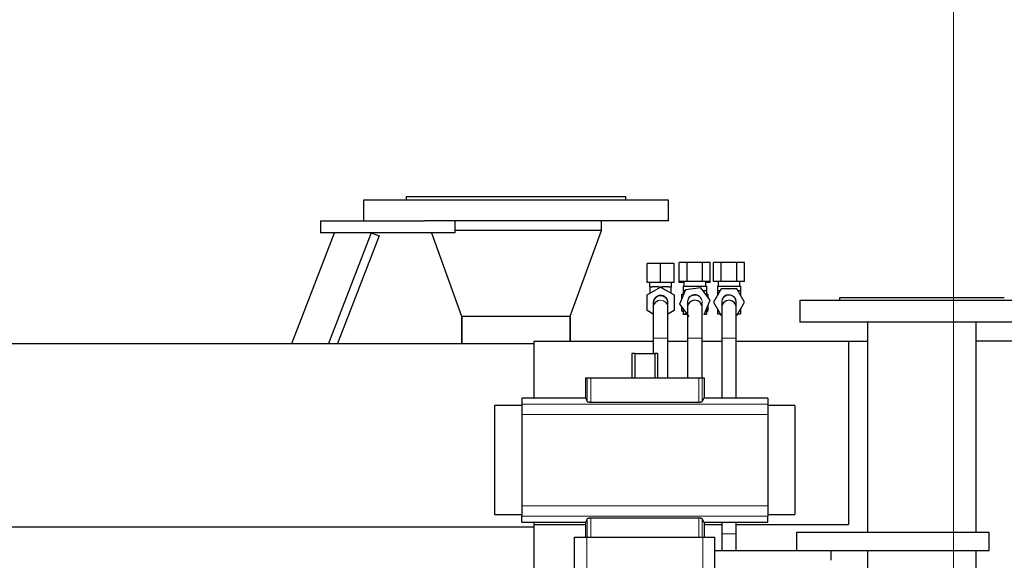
# Model space of a CAD drawing. Header units: inches. Extents: x 0 to 29700, y -16 to 21000.
# Tile 200 of 212: x 25683 to 26489, y 17256 to 17699. Entities that reach past the tile are written whole.
import ezdxf

# ---------------------------------------------------------------- set-up
doc = ezdxf.new("R2010")
doc.units = ezdxf.units.IN
doc.layers.add('254', color=7, linetype='Continuous', true_color=0xffffff)
doc.styles.add('latin_extended', font='simplex.shx')
doc.dimstyles.get("Standard").update_dxf_attribs({"dimtxt": 0.18, "dimasz": 0.18, "dimexe": 0.18, "dimexo": 0.0625, "dimgap": 0.09, "dimtad": 0, "dimtih": 1, "dimtoh": 1, "dimdec": 4, "dimzin": 0, "dimdsep": 46, "dimtxsty": 'Standard', "dimcen": 0.09, "dimadec": 0, "dimazin": 0, "dimtfac": 1, "dimtdec": 4, "dimtofl": 0, "dimtmove": 0, "dimatfit": 3, "dimfxl": 1, "dimtolj": 1, "dimtzin": 0, "dimarcsym": 0})

# ---------------------------------------------------------------- blocks, each defined once
blk = doc.blocks.new('_U6')
at = {"layer": '254', "color": 3, "linetype": 'Continuous', "lineweight": 13, "transparency": 16777216}
for p, q in [((26447.58, 14846.64), (26447.58, 18248.85)), ((27004.47, 17748.85), (27004.47, 18248.85)), ((26622.58, 18198.85), (26829.47, 18198.85))]:
    blk.add_line(p, q, dxfattribs=at)
at = {"layer": '254', "color": 3, "transparency": 16777216}
for points in [[(26622.58, 18228.01), (26622.58, 18169.68), (26447.58, 18198.85)], [(26829.47, 18169.68), (26829.47, 18228.01), (27004.47, 18198.85)]]:
    blk.add_solid(points, dxfattribs=at)
at = {"layer": 'Defpoints', "color": 0, "transparency": 16777216}
for p in [(27004.47, 18198.85), (27004.47, 17698.85), (26447.58, 14796.64)]:
    blk.add_point(p, dxfattribs=at)
at = {"layer": '254', "color": 2, "lineweight": 13, "transparency": 16777216, "insert": (26501.02, 18461.35), "char_height": 175, "attachment_point": 1, "style": 'latin_extended'}
blk.add_mtext('\\A1;557', dxfattribs=at)

msp = doc.modelspace()

# ---------------------------------------------------------------- linework, layer by layer
at = {"layer": '254', "color": 2, "linetype": 'Continuous', "lineweight": 25}
for p, q in [((25964.075, 17551.219), (25964.075, 17534.219)), ((26214.075, 17551.219), (25964.075, 17551.219)), ((25999.075, 17554.219), (25999.075, 17551.219)), ((25999.075, 17554.219), (26179.075, 17554.219)), ((26179.075, 17551.219), (26179.075, 17554.219)), ((26214.075, 17534.219), (26214.075, 17551.219)), ((25929.075, 17534.219), (26014.074, 17534.219)), ((25929.075, 17534.219), (25929.075, 17524.219)), ((26214.075, 17534.219), (26014.072, 17534.219)), ((26039.075, 17534.219), (26039.075, 17524.219)), ((26159.075, 17526.219), (26159.075, 17534.219)), ((26159.075, 17526.219), (26039.075, 17526.219)), ((26159.075, 17526.219), (26039.075, 17526.219)), ((26133.597, 17456.219), (26159.075, 17526.219)), ((25905.382, 17433.608), (25940.444, 17524.217)), ((26039.075, 17524.219), (25929.075, 17524.219)), ((25970.605, 17524.219), (25935.544, 17433.61)), ((25976.932, 17521.771), (25942.818, 17433.611)), ((25970.605, 17524.219), (25976.932, 17521.771)), ((26019.803, 17524.219), (26044.553, 17456.219)), ((26207.575, 17499.112), (26196.575, 17499.112)), ((26196.575, 17483.612), (26196.575, 17499.112)), ((26218.575, 17499.112), (26207.575, 17499.112)), ((26207.575, 17483.612), (26207.575, 17499.112)), ((26218.575, 17483.612), (26218.575, 17499.112)), ((26229.224, 17500.112), (26222.874, 17500.112)), ((26222.874, 17484.612), (26222.874, 17500.112)), ((26241.926, 17500.112), (26229.224, 17500.112)), ((26229.224, 17484.612), (26229.224, 17500.112)), ((26248.277, 17500.112), (26241.926, 17500.112)), ((26241.926, 17484.612), (26241.926, 17500.112)), ((26248.277, 17484.612), (26248.277, 17500.112)), ((26257.224, 17500.112), (26250.874, 17500.112)), ((26250.874, 17484.612), (26250.874, 17500.112)), ((26269.926, 17500.112), (26257.224, 17500.112)), ((26257.224, 17484.612), (26257.224, 17500.112)), ((26276.277, 17500.112), (26269.926, 17500.112)), ((26269.926, 17484.612), (26269.926, 17500.112)), ((26276.277, 17484.612), (26276.277, 17500.112)), ((26207.575, 17483.612), (26196.575, 17483.612)), ((26196.575, 17473.462), (26207.575, 17479.813)), ((26198.575, 17483.612), (26198.575, 17480.112)), ((26199.075, 17480.112), (26198.575, 17480.112)), ((26199.075, 17474.906), (26199.075, 17480.112)), ((26199.075, 17480.112), (26200.764, 17480.112)), ((26205.887, 17480.112), (26200.764, 17480.112)), ((26205.887, 17480.112), (26207.575, 17480.112)), ((26218.575, 17483.612), (26207.575, 17483.612)), ((26207.575, 17480.112), (26209.264, 17480.112)), ((26207.575, 17479.813), (26207.575, 17480.112)), ((26207.575, 17479.813), (26218.575, 17473.462)), ((26214.387, 17480.112), (26209.264, 17480.112)), ((26214.387, 17480.112), (26216.075, 17480.112)), ((26216.575, 17480.112), (26216.075, 17480.112)), ((26216.075, 17474.906), (26216.075, 17480.112)), ((26216.575, 17480.112), (26216.575, 17483.612)), ((26229.224, 17484.612), (26222.874, 17484.612)), ((26222.874, 17483.612), (26222.874, 17484.612)), ((26226.575, 17483.612), (26222.874, 17483.612)), ((26227.861, 17477.703), (26222.979, 17465.977)), ((26227.861, 17477.703), (26222.979, 17465.977)), ((26226.075, 17480.612), (26226.075, 17477.112)), ((26226.075, 17480.612), (26245.075, 17480.612)), ((26226.075, 17477.112), (26227.616, 17477.112)), ((26226.075, 17477.112), (26226.075, 17473.413)), ((26226.575, 17484.612), (26226.575, 17480.612)), ((26240.457, 17479.338), (26227.861, 17477.703)), ((26240.457, 17479.338), (26227.861, 17477.703)), ((26227.861, 17477.703), (26227.861, 17477.703)), ((26241.926, 17484.612), (26229.224, 17484.612)), ((26240.457, 17479.338), (26240.457, 17479.338)), ((26248.171, 17469.247), (26240.457, 17479.338)), ((26248.277, 17484.612), (26241.926, 17484.612)), ((26242.159, 17477.112), (26245.075, 17477.112)), ((26244.575, 17480.612), (26244.575, 17484.612)), ((26248.277, 17483.612), (26244.575, 17483.612)), ((26245.075, 17480.612), (26245.075, 17477.112)), ((26245.075, 17477.112), (26245.075, 17473.297)), ((26248.277, 17483.612), (26248.277, 17484.612)), ((26257.224, 17484.612), (26250.874, 17484.612)), ((26257.225, 17478.612), (26250.874, 17467.612)), ((26257.224, 17478.612), (26250.874, 17467.612)), ((26254.075, 17480.612), (26254.075, 17477.112)), ((26254.075, 17480.612), (26273.075, 17480.612)), ((26254.075, 17477.112), (26256.359, 17477.112)), ((26254.075, 17477.112), (26254.075, 17473.157)), ((26254.575, 17484.612), (26254.575, 17480.612)), ((26269.926, 17484.612), (26257.224, 17484.612)), ((26269.926, 17478.612), (26257.224, 17478.612)), ((26257.224, 17478.612), (26257.225, 17478.612)), ((26269.926, 17478.612), (26257.225, 17478.612)), ((26276.277, 17484.612), (26269.926, 17484.612)), ((26276.277, 17467.612), (26269.926, 17478.612)), ((26269.926, 17478.612), (26269.926, 17478.612)), ((26270.792, 17477.112), (26273.075, 17477.112)), ((26272.575, 17480.612), (26272.575, 17484.612)), ((26273.075, 17480.612), (26273.075, 17477.112)), ((26273.075, 17477.112), (26273.075, 17473.157)), ((26196.575, 17460.761), (26196.575, 17473.462)), ((26218.575, 17473.462), (26218.575, 17460.761)), ((26226.075, 17474.329), (26224.575, 17473.462)), ((26224.575, 17473.462), (26224.575, 17469.81)), ((26243.289, 17457.521), (26248.171, 17469.247)), ((26246.575, 17473.462), (26245.075, 17474.329)), ((26246.575, 17471.334), (26246.575, 17473.462)), ((26321.575, 17469.219), (26321.575, 17451.219)), ((26321.575, 17469.219), (26521.575, 17469.219)), ((26354.075, 17471.219), (26354.075, 17469.219)), ((26489.075, 17471.219), (26354.075, 17471.219)), ((26201.576, 17457.873), (26196.575, 17460.761)), ((26201.575, 17466.892), (26201.575, 17463.331)), ((26201.576, 17463.427), (26201.576, 17463.33)), ((26201.607, 17467.728), (26201.607, 17467.728)), ((26213.539, 17466.7), (26213.566, 17467.085)), ((26213.567, 17462.788), (26213.575, 17463.112)), ((26218.575, 17460.761), (26213.574, 17457.873)), ((26213.575, 17463.331), (26213.575, 17466.892)), ((26222.979, 17465.977), (26230.693, 17455.886)), ((26222.979, 17465.977), (26222.979, 17465.977)), ((26222.979, 17465.977), (26230.693, 17455.886)), ((26224.575, 17463.889), (26224.575, 17460.761)), ((26224.575, 17460.761), (26226.075, 17459.895)), ((26226.075, 17461.927), (26226.075, 17458.112)), ((26229.575, 17467.4), (26229.575, 17463.323)), ((26241.575, 17463.323), (26241.575, 17467.4)), ((26245.075, 17461.811), (26245.075, 17458.112)), ((26245.075, 17459.895), (26246.575, 17460.761)), ((26246.575, 17460.761), (26246.575, 17465.413)), ((26250.874, 17467.612), (26257.224, 17456.612)), ((26250.874, 17467.612), (26257.225, 17456.612)), ((26250.874, 17467.612), (26250.874, 17467.612)), ((26254.075, 17462.066), (26254.075, 17458.112)), ((26257.575, 17467.442), (26257.575, 17463.282)), ((26269.575, 17467.444), (26269.575, 17467.483)), ((26269.575, 17463.282), (26269.575, 17467.442)), ((26269.926, 17456.612), (26276.277, 17467.612)), ((26273.075, 17462.066), (26273.075, 17458.112)), ((26044.553, 17456.219), (26133.597, 17456.219)), ((26044.625, 17433.611), (26044.625, 17456.219)), ((26044.625, 17456.219), (26044.625, 17433.611)), ((26133.525, 17456.219), (26133.525, 17435.61)), ((26133.525, 17435.61), (26133.525, 17456.219)), ((26226.075, 17458.112), (26228.992, 17458.112)), ((26226.075, 17457.612), (26226.075, 17458.112)), ((26226.075, 17457.612), (26229.374, 17457.612)), ((26243.327, 17457.612), (26245.075, 17457.612)), ((26243.535, 17458.112), (26245.075, 17458.112)), ((26245.075, 17457.612), (26245.075, 17458.112)), ((26254.075, 17458.112), (26256.359, 17458.112)), ((26257.224, 17456.612), (26257.225, 17456.612)), ((26270.792, 17458.112), (26273.075, 17458.112)), ((26521.575, 17451.219), (26321.575, 17451.219)), ((26377.125, 17451.219), (26377.125, 17279.219)), ((26466.025, 17279.219), (26466.025, 17451.219)), ((26201.575, 17438.112), (26201.575, 17425.669)), ((26213.575, 17405.72), (26213.575, 17438.112)), ((26229.575, 17438.112), (26229.575, 17405.719)), ((26229.575, 17438.112), (26229.575, 17435.611)), ((26241.575, 17405.719), (26241.575, 17438.112)), ((26241.575, 17435.611), (26241.575, 17438.112)), ((26257.575, 17438.112), (26257.575, 17388.884)), ((26269.575, 17388.884), (26269.575, 17438.112)), ((22744.075, 17433.612), (26103.531, 17433.612)), ((26103.575, 17435.612), (26201.579, 17435.612)), ((26103.575, 17435.612), (26103.575, 17388.882)), ((26213.576, 17435.612), (26229.579, 17435.612)), ((26241.572, 17435.612), (26257.574, 17435.612)), ((26269.572, 17435.612), (26361.415, 17435.612)), ((26361.415, 17435.612), (26377.126, 17435.612)), ((26361.415, 17435.612), (26361.415, 17285.612)), ((26586.783, 17435.612), (26466.029, 17435.612)), ((26186.391, 17425.669), (26184.024, 17425.669)), ((26184.024, 17425.669), (26184.024, 17405.719)), ((26186.391, 17425.669), (26202.76, 17425.669)), ((26186.391, 17425.669), (26186.391, 17405.719)), ((26205.127, 17425.669), (26202.76, 17425.669)), ((26202.76, 17425.669), (26202.76, 17405.719)), ((26205.127, 17425.669), (26205.127, 17405.719)), ((26146.003, 17405.719), (26147.427, 17405.719)), ((26146.003, 17405.719), (26146.003, 17388.883)), ((26147.427, 17405.719), (26150.418, 17405.719)), ((26150.418, 17405.719), (26238.732, 17405.719)), ((26238.732, 17405.719), (26241.724, 17405.719)), ((26241.724, 17405.719), (26243.148, 17405.719)), ((26243.148, 17405.719), (26243.148, 17388.883)), ((26146.003, 17388.883), (26093.825, 17388.883)), ((26093.825, 17388.883), (26093.825, 17383.998)), ((26295.325, 17388.883), (26243.148, 17388.883)), ((26295.325, 17388.883), (26295.325, 17383.998)), ((26093.825, 17382.833), (26071.421, 17382.833)), ((26071.421, 17382.833), (26071.421, 17293.605)), ((26093.825, 17383.998), (26093.825, 17375.709)), ((26150.418, 17385.774), (26238.732, 17385.774)), ((26295.325, 17383.998), (26295.325, 17375.709)), ((26317.421, 17382.833), (26295.325, 17382.833)), ((26317.421, 17382.833), (26317.421, 17293.605)), ((26093.825, 17375.709), (26093.825, 17300.729)), ((26295.325, 17375.709), (26295.325, 17300.729)), ((26093.825, 17300.729), (26093.825, 17292.44)), ((26295.325, 17300.729), (26295.325, 17292.44)), ((26071.421, 17293.605), (26093.825, 17293.605)), ((26093.825, 17287.555), (26093.825, 17292.44)), ((26295.325, 17293.605), (26317.421, 17293.605)), ((26295.325, 17287.555), (26295.325, 17292.44)), ((22744.075, 17283.612), (26103.531, 17283.612)), ((26093.825, 17287.555), (26146.003, 17287.555)), ((26103.575, 17287.557), (26103.575, 17285.612)), ((26103.575, 17285.612), (26146.006, 17285.612)), ((26103.575, 17285.612), (26103.575, 17239.718)), ((26146.003, 17287.555), (26146.003, 17275.219)), ((26238.732, 17290.664), (26150.418, 17290.664)), ((26243.147, 17285.612), (26257.574, 17285.612)), ((26243.148, 17287.555), (26295.325, 17287.555)), ((26243.148, 17287.555), (26243.148, 17275.219)), ((26269.572, 17285.612), (26361.415, 17285.612)), ((26319.075, 17279.219), (26476.575, 17279.219)), ((26319.075, 17264.219), (26319.075, 17279.219)), ((26476.575, 17264.219), (26476.575, 17279.219)), ((26137.075, 17275.219), (26147.075, 17275.219)), ((26137.075, 17223.713), (26137.075, 17275.219)), ((26147.075, 17275.219), (26242.075, 17275.219)), ((26242.075, 17275.219), (26252.075, 17275.219)), ((26252.075, 17223.713), (26252.075, 17275.219)), ((26252.075, 17264.219), (26319.075, 17264.219)), ((26319.075, 17264.219), (26476.575, 17264.219)), ((26347.075, 17264.219), (26347.075, 17256.219)), ((26377.125, 17264.222), (26377.125, 17213.219)), ((26466.025, 17213.219), (26466.025, 17264.222))]:
    msp.add_line(p, q, dxfattribs=at)
at = {"layer": '254', "color": 110, "linetype": 'Continuous', "lineweight": 13}
for p, q in [((26213.575, 17463.238), (26213.575, 17463.331)), ((26229.585, 17463.653), (26229.576, 17463.433)), ((26241.575, 17463.306), (26241.565, 17463.675)), ((26213.575, 17438.112), (26201.576, 17438.112)), ((26241.575, 17438.112), (26229.575, 17438.112)), ((26257.575, 17438.112), (26269.575, 17438.112)), ((26147.427, 17405.719), (26147.427, 17386.34)), ((26150.418, 17405.719), (26150.418, 17385.774)), ((26238.732, 17405.719), (26238.732, 17385.774)), ((26241.724, 17405.719), (26241.724, 17386.34)), ((26093.825, 17383.998), (26295.325, 17383.998)), ((26093.825, 17375.709), (26295.325, 17375.709)), ((26093.825, 17300.729), (26295.325, 17300.729)), ((26093.825, 17292.44), (26295.325, 17292.44)), ((26147.427, 17290.099), (26147.427, 17275.219)), ((26150.418, 17290.664), (26150.418, 17275.219)), ((26238.732, 17290.664), (26238.732, 17275.219)), ((26241.724, 17290.099), (26241.724, 17275.219)), ((26257.575, 17277.898), (26269.575, 17277.898)), ((26147.075, 17216.473), (26147.075, 17275.219)), ((26242.075, 17216.473), (26242.075, 17275.219))]:
    msp.add_line(p, q, dxfattribs=at)
for centre, start, end in [((26207.575, 17463.112), 0, 180), ((26207.575, 17463.112), 0, 179.105625), ((26207.575, 17467.112), 175.635, 182.120625), ((26235.575, 17463.112), 174.515625, 180)]:
    msp.add_arc(centre, 6, start, end, dxfattribs=at)
at = {"layer": '254', "color": 2, "linetype": 'Continuous', "lineweight": 25}
for centre, start, end in [((26207.575, 17467.112), 1.6875, 175.635), ((26235.575, 17463.112), 90, 174.52125), ((26235.575, 17467.612), 90, 106.261875), ((26235.575, 17463.112), 358.171875, 90), ((26263.575, 17467.612), 0, 178.9875), ((26263.575, 17463.112), 0, 178.9875), ((26207.575, 17467.112), 174.110625, 182.165625)]:
    msp.add_arc(centre, 6, start, end, dxfattribs=at)
at = {"layer": '254', "color": 110, "linetype": 'Continuous', "lineweight": 13}
for centre, major_axis, ratio, start_param, end_param in [((26207.575, 17466.892), (6, 0), 0.9912277, 0, 3.1415927), ((26207.575, 17463.331), (6, 0), 0.9912277, 0, 3.1241175), ((26235.575, 17467.4), (-6, 0), 0.9915474, 4.712389, 6.2831853), ((26235.575, 17463.323), (-6, 0), 0.9915474, 4.712389, 5.6387661), ((26235.575, 17467.4), (-6, 0), 0.9915474, 3.1414945, 4.712389), ((26235.575, 17463.323), (-6, 0), 0.9915474, 3.3928219, 4.712389), ((26263.575, 17467.442), (6, 0), 0.9932075, 0.0000982, 3.1415927), ((26263.575, 17463.282), (6, 0), 0.9932075, 0.0007854, 3.1402182)]:
    msp.add_ellipse(centre, major_axis=major_axis, ratio=ratio, start_param=start_param, end_param=end_param, dxfattribs=at)
at = {"layer": '254', "color": 2, "linetype": 'Continuous', "lineweight": 25}
for centre, start_param, end_param in [((26146.003, 17242.586), 6.096446, 6.2831853), ((26243.148, 17242.586), 0, 0.1867393), ((26146.003, 17433.852), 3.1415927, 3.3283319), ((26243.148, 17433.852), 2.9548534, 3.1415927)]:
    msp.add_ellipse(centre, major_axis=(0, 146.297), ratio=0.0524078, start_param=start_param, end_param=end_param, dxfattribs=at)
for points, knots in [([(26213.384, 17468.61), (26213.252, 17469.112), (26212.889, 17470.024), (26212.04, 17471.195), (26211.025, 17472.072), (26209.895, 17472.687), (26208.669, 17473.052), (26207.373, 17473.148), (26206.092, 17472.964), (26204.57, 17472.4), (26203.065, 17471.25), (26202.104, 17469.721), (26201.796, 17468.741), (26201.719, 17468.393)], [0, 0, 0, 0, 0.095191, 0.1851528, 0.267905, 0.3451655, 0.4249968, 0.506377, 0.5873324, 0.6659445, 0.8094975, 0.9334664, 1, 1, 1, 1]), ([(26213.568, 17467.265), (26213.568, 17467.362), (26213.552, 17467.852), (26213.391, 17468.729), (26212.965, 17469.826), (26212.549, 17470.476), (26212.31, 17470.781)], [0, 0, 0, 0, 0.0765971, 0.3864322, 0.696088, 1, 1, 1, 1]), ([(26233.899, 17473.362), (26233.863, 17473.356), (26233.446, 17473.271), (26232.708, 17472.909), (26231.478, 17472.105), (26230.373, 17470.781), (26229.809, 17469.346), (26229.649, 17468.48), (26229.616, 17468.19)], [0, 0, 0, 0, 0.0143481, 0.1652242, 0.3119492, 0.594672, 0.8656792, 1, 1, 1, 1]), ([(26241.227, 17469.498), (26241.12, 17469.808), (26240.775, 17470.607), (26239.971, 17471.738), (26238.792, 17472.726), (26237.497, 17473.334), (26236.406, 17473.597), (26235.766, 17473.593), (26235.563, 17473.581)], [0, 0, 0, 0, 0.1311896, 0.346636, 0.5555477, 0.7492971, 0.9219321, 1, 1, 1, 1]), ([(26201.576, 17463.208), (26201.576, 17463.163), (26201.576, 17461.927), (26201.576, 17456.33), (26201.576, 17447.897), (26201.576, 17441.558), (26201.576, 17438.112)], [0, 0, 0, 0, 0.2499704, 0.5, 0.7500296, 1, 1, 1, 1]), ([(26213.575, 17438.112), (26213.575, 17441.532), (26213.575, 17447.823), (26213.575, 17456.19), (26213.575, 17461.746), (26213.575, 17462.971), (26213.575, 17463.015)], [0, 0, 0, 0, 0.2500068, 0.5, 0.7499932, 1, 1, 1, 1]), ([(26229.585, 17463.443), (26229.583, 17463.372), (26229.581, 17462.078), (26229.578, 17456.393), (26229.576, 17447.903), (26229.575, 17441.553), (26229.575, 17438.112)], [0, 0, 0, 0, 0.2510854, 0.5015299, 0.7511787, 1, 1, 1, 1]), ([(26241.575, 17438.112), (26241.575, 17441.537), (26241.575, 17447.817), (26241.573, 17456.127), (26241.57, 17461.595), (26241.568, 17462.763), (26241.566, 17462.78)], [0, 0, 0, 0, 0.2511724, 0.5015517, 0.7511234, 1, 1, 1, 1]), ([(26257.576, 17463.221), (26257.576, 17463.167), (26257.576, 17461.913), (26257.576, 17456.298), (26257.575, 17447.87), (26257.575, 17441.546), (26257.575, 17438.112)], [0, 0, 0, 0, 0.2504156, 0.50059, 0.7504574, 1, 1, 1, 1]), ([(26269.575, 17438.112), (26269.575, 17441.544), (26269.575, 17447.85), (26269.575, 17456.222), (26269.575, 17461.747), (26269.575, 17462.96), (26269.574, 17463.001)], [0, 0, 0, 0, 0.2508871, 0.5014934, 0.751791, 1, 1, 1, 1]), ([(26201.576, 17458.231), (26201.576, 17457.508), (26201.576, 17454.549), (26201.576, 17447.897), (26201.576, 17441.558), (26201.576, 17438.112)], [0, 0, 0, 0, 0.1548924, 0.5774961, 1, 1, 1, 1]), ([(26213.575, 17438.112), (26213.575, 17441.532), (26213.575, 17447.823), (26213.575, 17454.502), (26213.575, 17457.48), (26213.575, 17458.24)], [0, 0, 0, 0, 0.4176134, 0.8352038, 1, 1, 1, 1]), ([(26229.575, 17457.361), (26229.575, 17455.831), (26229.575, 17452.171), (26229.575, 17445.445), (26229.575, 17440.636), (26229.575, 17438.112)], [0, 0, 0, 0, 0.3297559, 0.6648106, 1, 1, 1, 1]), ([(26241.575, 17438.112), (26241.575, 17440.636), (26241.575, 17445.445), (26241.575, 17452.15), (26241.575, 17455.797), (26241.575, 17457.319)], [0, 0, 0, 0, 0.3362176, 0.6723002, 1, 1, 1, 1]), ([(26147.427, 17386.34), (26147.432, 17386.322), (26147.441, 17386.304), (26147.462, 17386.277), (26147.47, 17386.268), (26147.488, 17386.25), (26147.498, 17386.242), (26147.532, 17386.215), (26147.559, 17386.197), (26147.605, 17386.171), (26147.622, 17386.163), (26147.658, 17386.145), (26147.676, 17386.137), (26147.735, 17386.111), (26147.779, 17386.095), (26147.85, 17386.07), (26147.875, 17386.062), (26147.926, 17386.046), (26147.953, 17386.039), (26148.035, 17386.016), (26148.152, 17385.986), (26148.281, 17385.958), (26148.384, 17385.938), (26148.436, 17385.929), (26148.491, 17385.919), (26148.527, 17385.913), (26148.546, 17385.91), (26148.64, 17385.895), (26148.794, 17385.872), (26149.04, 17385.843), (26149.212, 17385.826), (26149.345, 17385.815), (26149.39, 17385.812), (26149.481, 17385.805), (26149.526, 17385.802), (26149.664, 17385.794), (26149.849, 17385.784), (26150.037, 17385.779), (26150.226, 17385.775), (26150.322, 17385.774), (26150.418, 17385.774)], [0, 0, 0, 0, 0.0625, 0.0625, 0.09375, 0.09375, 0.125, 0.125, 0.1875, 0.1875, 0.21875, 0.21875, 0.25, 0.25, 0.3125, 0.3125, 0.34375, 0.34375, 0.375, 0.375, 0.4375, 0.5, 0.5, 0.53125, 0.546875, 0.546875, 0.5625, 0.5625, 0.625, 0.6875, 0.75, 0.75, 0.78125, 0.78125, 0.8125, 0.8125, 0.875, 0.9375, 0.9375, 1, 1, 1, 1]), ([(26238.732, 17385.774), (26238.829, 17385.774), (26238.925, 17385.775), (26239.115, 17385.779), (26239.303, 17385.784), (26239.488, 17385.794), (26239.626, 17385.802), (26239.672, 17385.805), (26239.763, 17385.812), (26239.807, 17385.816), (26239.941, 17385.827), (26240.028, 17385.835), (26240.156, 17385.849), (26240.198, 17385.854), (26240.281, 17385.863), (26240.321, 17385.869), (26240.441, 17385.885), (26240.595, 17385.907), (26240.737, 17385.933), (26240.84, 17385.953), (26240.873, 17385.959), (26240.922, 17385.97), (26240.939, 17385.973), (26240.971, 17385.981), (26241.049, 17385.999), (26241.18, 17386.032), (26241.332, 17386.08), (26241.418, 17386.113), (26241.467, 17386.134), (26241.477, 17386.138), (26241.496, 17386.147), (26241.523, 17386.16), (26241.548, 17386.173), (26241.594, 17386.198), (26241.647, 17386.233), (26241.682, 17386.268), (26241.71, 17386.304), (26241.719, 17386.322), (26241.724, 17386.34)], [0, 0, 0, 0, 0.0625, 0.0625, 0.125, 0.1875, 0.1875, 0.21875, 0.21875, 0.25, 0.25, 0.3125, 0.3125, 0.34375, 0.34375, 0.375, 0.375, 0.4375, 0.5, 0.5, 0.53125, 0.53125, 0.546875, 0.546875, 0.5625, 0.625, 0.6875, 0.75, 0.75, 0.765625, 0.765625, 0.78125, 0.8125, 0.8125, 0.875, 0.9375, 0.9375, 1, 1, 1, 1]), ([(26150.418, 17290.664), (26150.322, 17290.664), (26150.226, 17290.663), (26150.036, 17290.659), (26149.848, 17290.654), (26149.663, 17290.644), (26149.525, 17290.636), (26149.479, 17290.633), (26149.388, 17290.626), (26149.343, 17290.623), (26149.21, 17290.611), (26149.123, 17290.603), (26148.995, 17290.589), (26148.953, 17290.585), (26148.87, 17290.575), (26148.829, 17290.57), (26148.71, 17290.554), (26148.556, 17290.531), (26148.414, 17290.506), (26148.311, 17290.486), (26148.277, 17290.479), (26148.228, 17290.468), (26148.212, 17290.465), (26148.18, 17290.458), (26148.101, 17290.44), (26147.971, 17290.406), (26147.819, 17290.359), (26147.732, 17290.325), (26147.683, 17290.304), (26147.674, 17290.3), (26147.655, 17290.291), (26147.628, 17290.279), (26147.603, 17290.266), (26147.557, 17290.24), (26147.504, 17290.205), (26147.468, 17290.17), (26147.441, 17290.134), (26147.432, 17290.116), (26147.427, 17290.099)], [0, 0, 0, 0, 0.0625, 0.0625, 0.125, 0.1875, 0.1875, 0.21875, 0.21875, 0.25, 0.25, 0.3125, 0.3125, 0.34375, 0.34375, 0.375, 0.375, 0.4375, 0.5, 0.5, 0.53125, 0.53125, 0.546875, 0.546875, 0.5625, 0.625, 0.6875, 0.75, 0.75, 0.765625, 0.765625, 0.78125, 0.8125, 0.8125, 0.875, 0.9375, 0.9375, 1, 1, 1, 1]), ([(26241.724, 17290.099), (26241.719, 17290.116), (26241.71, 17290.134), (26241.689, 17290.161), (26241.681, 17290.17), (26241.663, 17290.188), (26241.653, 17290.197), (26241.619, 17290.223), (26241.592, 17290.241), (26241.545, 17290.267), (26241.529, 17290.275), (26241.493, 17290.293), (26241.474, 17290.301), (26241.415, 17290.327), (26241.372, 17290.343), (26241.3, 17290.368), (26241.276, 17290.376), (26241.224, 17290.392), (26241.198, 17290.399), (26241.115, 17290.423), (26240.999, 17290.452), (26240.869, 17290.48), (26240.767, 17290.5), (26240.715, 17290.509), (26240.66, 17290.519), (26240.623, 17290.525), (26240.605, 17290.528), (26240.511, 17290.543), (26240.356, 17290.566), (26240.111, 17290.595), (26239.939, 17290.612), (26239.806, 17290.623), (26239.761, 17290.626), (26239.67, 17290.633), (26239.624, 17290.636), (26239.487, 17290.644), (26239.302, 17290.654), (26239.114, 17290.659), (26238.924, 17290.663), (26238.829, 17290.664), (26238.732, 17290.664)], [0, 0, 0, 0, 0.0625, 0.0625, 0.09375, 0.09375, 0.125, 0.125, 0.1875, 0.1875, 0.21875, 0.21875, 0.25, 0.25, 0.3125, 0.3125, 0.34375, 0.34375, 0.375, 0.375, 0.4375, 0.5, 0.5, 0.53125, 0.546875, 0.546875, 0.5625, 0.5625, 0.625, 0.6875, 0.75, 0.75, 0.78125, 0.78125, 0.8125, 0.8125, 0.875, 0.9375, 0.9375, 1, 1, 1, 1]), ([(26257.575, 17287.559), (26257.575, 17287.527), (26257.575, 17285.982), (26257.575, 17282.795), (26257.575, 17279.554), (26257.575, 17277.898)], [0, 0, 0, 0, 0.0106051, 0.5052622, 1, 1, 1, 1]), ([(26269.575, 17277.898), (26269.575, 17279.555), (26269.575, 17282.799), (26269.575, 17285.985), (26269.575, 17287.529), (26269.575, 17287.559)], [0, 0, 0, 0, 0.4950882, 0.9901603, 1, 1, 1, 1])]:
    msp.add_open_spline(points, degree=3, knots=knots, dxfattribs=at)
for points in [[(26201.612, 17467.567), (26201.618, 17467.827)], [(26257.576, 17467.721), (26257.575, 17467.44)], [(26257.575, 17277.898), (26257.575, 17264.219)], [(26269.575, 17264.219), (26269.575, 17277.898)]]:
    msp.add_open_spline(points, degree=1, dxfattribs=at)

# ---------------------------------------------------------------- dimensions: what is measured, and where the dimension line sits
at = {"layer": '254', "color": 2, "linetype": 'Continuous', "lineweight": 13}
dim = msp.add_linear_dim(base=(27004.469, 18198.847), p1=(26447.575, 14796.635), p2=(27004.469, 17698.847), dimstyle='Standard', override={"dimscale": 50, "dimtxt": 3.5, "dimasz": 3.5, "dimexe": 1, "dimexo": 1, "dimgap": 1.75, "dimtad": 1, "dimtih": 1, "dimtoh": 0, "dimdec": 0, "dimlfac": 1, "dimzin": 8, "dimdsep": 46, "dimlunit": 2, "dimtxsty": 'latin_extended', "dimsah": 1, "dimse1": 0, "dimse2": 0, "dimsd1": 0, "dimsd2": 0, "dimclrd": 3, "dimclre": 3, "dimclrt": 2, "dimtol": 0, "dimtm": -0.1, "dimtfac": 0.714286, "dimtdec": 3, "dimtofl": 1, "dimtmove": 0, "dimtzin": 8, "dimlwd": 13, "dimlwe": 13}, dxfattribs=at)
dim.commit()
dim.dimension.update_dxf_attribs({"geometry": '_U6', "text_midpoint": (26726.022, 18198.847), "dimtype": 160})

doc.saveas('drawing.dxf')
